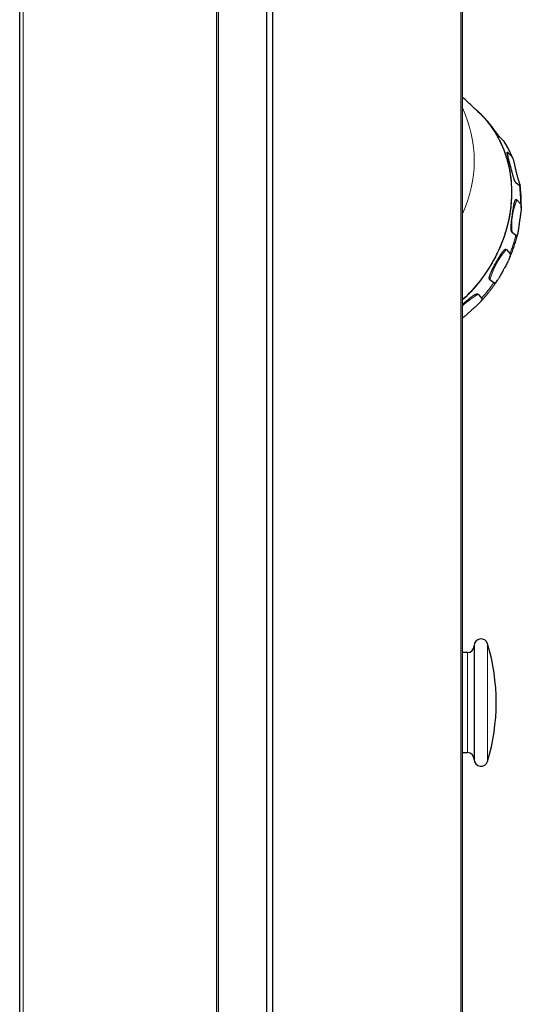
# Model space of a CAD drawing. Header units: millimetres. Extents: x 8 to 1010, y 12 to 2700.
# Tile 44 of 68: x 814 to 925, y 1585 to 1802. Entities that reach past the tile are written whole.
import ezdxf

# ---------------------------------------------------------------- set-up
doc = ezdxf.new("R2010")
doc.units = ezdxf.units.MM

msp = doc.modelspace()

# ---------------------------------------------------------------- linework, layer by layer
at = {"color": 7, "linetype": 'Continuous', "lineweight": 30}
for p, q in [((869.98, 1419.71), (869.98, 2589.08)), ((911.7, 1435.7), (911.7, 2573.1)), ((814.37, 1510.82), (814.37, 2497.98)), ((858.08, 1526.51), (858.08, 2482.28)), ((868.71, 1530.33), (868.71, 2478.47)), ((916.23, 1780.63), (915.58, 1781.27)), ((920.81, 1775.19), (920.06, 1775.91)), ((921.69, 1772.72), (922.52, 1771.85)), ((924.22, 1765.38), (923.44, 1766.07)), ((923.64, 1762.31), (924.43, 1761.45)), ((923.43, 1754.45), (922.62, 1755.12)), ((921.35, 1751.36), (922.1, 1750.51)), ((918.56, 1744.04), (917.71, 1744.71)), ((919.42, 1744.66), (919.47, 1744.74)), ((915.17, 1741.53), (915.9, 1740.71)), ((911.7, 1739.33), (911.8, 1739.42)), ((914.27, 1664.25), (914.27, 1639.25)), ((912.77, 1662.75), (911.7, 1662.75)), ((911.7, 1640.75), (912.77, 1640.75))]:
    msp.add_line(p, q, dxfattribs=at)
at = {"color": 8, "linetype": 'Continuous', "lineweight": 0}
for p, q in [((911.34, 1435.56), (911.34, 2573.23)), ((815.13, 2497.71), (815.13, 1511.09)), ((857.6, 2482.45), (857.6, 1526.34)), ((868.66, 2478.48), (868.66, 1530.31)), ((917.21, 1664.68), (917.21, 1638.82)), ((912.77, 1662.75), (912.77, 1640.75))]:
    msp.add_line(p, q, dxfattribs=at)
at = {"color": 7, "linetype": 'Continuous', "lineweight": 30, "flags": 128}
msp.add_lwpolyline([(914.91, 1781.92), (915.08, 1781.76), (915.57, 1781.28), (916.04, 1780.8), (916.5, 1780.3), (916.94, 1779.78), (917.37, 1779.25), (917.79, 1778.71), (918.18, 1778.16), (918.57, 1777.59), (918.93, 1777.01), (919.28, 1776.42), (919.61, 1775.82), (919.92, 1775.2), (920.22, 1774.58), (920.5, 1773.94), (920.76, 1773.3), (921.01, 1772.65), (921.23, 1771.98), (921.44, 1771.31), (921.63, 1770.64), (921.8, 1769.95), (921.95, 1769.26), (922.08, 1768.56), (922.2, 1767.85), (922.29, 1767.14), (922.37, 1766.43), (922.42, 1765.71), (922.46, 1764.99), (922.48, 1764.26), (922.48, 1763.53), (922.46, 1762.79), (922.42, 1762.06), (922.36, 1761.32), (922.29, 1760.59), (922.19, 1759.85), (922.08, 1759.11), (921.94, 1758.37), (921.79, 1757.64), (921.62, 1756.9), (921.43, 1756.17), (921.22, 1755.44), (921, 1754.71), (920.75, 1753.99), (920.49, 1753.27), (920.21, 1752.55), (919.91, 1751.84), (919.6, 1751.14), (919.27, 1750.44), (918.92, 1749.75), (918.55, 1749.06), (918.17, 1748.38), (917.77, 1747.71), (917.36, 1747.05), (916.93, 1746.4), (916.49, 1745.75), (916.03, 1745.12), (915.55, 1744.49), (915.06, 1743.88), (914.56, 1743.28), (914.04, 1742.69), (913.51, 1742.11), (912.97, 1741.54), (912.41, 1740.98), (911.85, 1740.44), (911.7, 1740.31)], dxfattribs=at)
at = {"color": 8, "linetype": 'Continuous', "lineweight": 0, "flags": 128}
msp.add_lwpolyline([(923.44, 1766.07), (923.24, 1766.42), (923.13, 1766.63)], dxfattribs=at)
at = {"color": 8, "linetype": 'Continuous', "lineweight": 0}
for centre, radius, start, end in [((886.67, 1770.87), 27.61, 335.0413, 24.9587), ((900.91, 1762.89), 23.39, 22.5176, 31.7033), ((935.46, 1772.58), 13.77, 179.4287, 183.6528), ((897.25, 1762), 27.18, 358.8436, 7.1541), ((937.35, 1756.69), 14.82, 157.7005, 186.0891), ((892.69, 1762.62), 31.81, 337.6234, 345.1068), ((933.85, 1740.19), 16.76, 138.2085, 164.3401), ((890.33, 1763.81), 34.46, 317.906, 324.9995), ((923.36, 1726.62), 17.01, 118.8003, 133.2839)]:
    msp.add_arc(centre, radius, start, end, dxfattribs=at)
at = {"color": 7, "linetype": 'Continuous', "lineweight": 30}
for centre, radius, start, end in [((915.77, 1664.25), 1.5, 16.6997, 180), ((912.77, 1664.25), 1.5, 270, 0), ((874.11, 1651.75), 45, 343.3003, 16.6997), ((912.77, 1639.25), 1.5, 0, 90), ((915.77, 1639.25), 1.5, 180, 343.3003)]:
    msp.add_arc(centre, radius, start, end, dxfattribs=at)
for points, knots in [([(915.01, 1781.82), (914.79, 1782.02), (914.18, 1782.59), (913.16, 1783.52), (912.27, 1784.33), (911.79, 1784.76), (911.7, 1784.84)], [0, 0, 0, 0, 0.200602, 0.562172, 0.923733, 1, 1, 1, 1]), ([(915.01, 1781.82), (915.03, 1781.8), (915.23, 1781.62), (915.6, 1781.26), (916.11, 1780.73), (916.61, 1780.18), (917.09, 1779.61), (917.55, 1779.03), (918.06, 1778.34), (918.61, 1777.54), (919.11, 1776.72), (919.53, 1775.97), (919.87, 1775.33), (920.19, 1774.66), (920.49, 1773.98), (920.77, 1773.28), (921.04, 1772.57), (921.28, 1771.84), (921.5, 1771.11), (921.73, 1770.25), (921.95, 1769.27), (922.13, 1768.28), (922.26, 1767.41), (922.35, 1766.65), (922.41, 1765.88), (922.46, 1765.1), (922.48, 1764.31), (922.48, 1763.52), (922.46, 1762.72), (922.41, 1761.92), (922.33, 1760.99), (922.21, 1759.94), (922.04, 1758.9), (921.87, 1757.99), (921.7, 1757.21), (921.5, 1756.43), (921.28, 1755.64), (921.04, 1754.85), (920.78, 1754.06), (920.49, 1753.27), (920.19, 1752.49), (919.81, 1751.6), (919.35, 1750.6), (918.86, 1749.63), (918.4, 1748.79), (917.99, 1748.07), (917.55, 1747.36), (917.1, 1746.65), (916.62, 1745.95), (916.12, 1745.25), (915.61, 1744.57), (915.08, 1743.9), (914.44, 1743.14), (913.7, 1742.31), (912.94, 1741.51), (912.27, 1740.84), (911.88, 1740.48), (911.7, 1740.31)], [0, 0, 0, 0, 0.001696, 0.01882, 0.035948, 0.053072, 0.070322, 0.087576, 0.104826, 0.129792, 0.154759, 0.171518, 0.188281, 0.205041, 0.222165, 0.239292, 0.256416, 0.273667, 0.29092, 0.30817, 0.333137, 0.358103, 0.374863, 0.391626, 0.408385, 0.425509, 0.442637, 0.459761, 0.477011, 0.494265, 0.511515, 0.536481, 0.561448, 0.578207, 0.59497, 0.61173, 0.628854, 0.645981, 0.663105, 0.680355, 0.697609, 0.714859, 0.739826, 0.764792, 0.781552, 0.798314, 0.815074, 0.832198, 0.849326, 0.86645, 0.8837, 0.900954, 0.918204, 0.94317, 0.968137, 0.984896, 1, 1, 1, 1]), ([(917.48, 1779.25), (917.38, 1779.37), (917.19, 1779.58), (916.93, 1779.89), (916.67, 1780.17), (916.43, 1780.42), (916.29, 1780.56), (916.23, 1780.63)], [0, 0, 0, 0, 0.221555, 0.422486, 0.623389, 0.828078, 1, 1, 1, 1]), ([(920.06, 1775.91), (920.05, 1775.92), (920.02, 1775.94), (919.97, 1776.01), (919.88, 1776.11), (919.78, 1776.23), (919.66, 1776.39), (919.52, 1776.57), (919.36, 1776.79), (919.18, 1777.03), (918.99, 1777.3), (918.77, 1777.59), (918.53, 1777.92), (918.26, 1778.27), (918, 1778.61), (917.74, 1778.94), (917.56, 1779.15), (917.48, 1779.25)], [0, 0, 0, 0, 0.018517, 0.054179, 0.089862, 0.134101, 0.178406, 0.231616, 0.284893, 0.355204, 0.425783, 0.496273, 0.596675, 0.697373, 0.798338, 0.899342, 1, 1, 1, 1]), ([(920.88, 1775.11), (920.88, 1775.11), (920.88, 1775.12), (920.85, 1775.15), (920.83, 1775.17), (920.81, 1775.19)], [0, 0, 0, 0, 0.248036, 0.621473, 1, 1, 1, 1]), ([(922.72, 1771.52), (922.69, 1771.59), (922.6, 1771.82), (922.42, 1772.21), (922.2, 1772.69), (921.97, 1773.17), (921.73, 1773.64), (921.48, 1774.1), (921.22, 1774.56), (921.02, 1774.89), (920.91, 1775.07), (920.88, 1775.11)], [0, 0, 0, 0, 0.053347, 0.184663, 0.315919, 0.447117, 0.578258, 0.709343, 0.840376, 0.971357, 1, 1, 1, 1]), ([(922.15, 1770.11), (922.11, 1770.28), (922.02, 1770.61), (921.89, 1771.08), (921.79, 1771.47), (921.71, 1771.77), (921.65, 1772), (921.6, 1772.21), (921.56, 1772.39), (921.54, 1772.53), (921.52, 1772.64), (921.52, 1772.71), (921.53, 1772.77), (921.54, 1772.8), (921.56, 1772.8), (921.59, 1772.8), (921.62, 1772.78), (921.66, 1772.75), (921.69, 1772.72), (921.69, 1772.72)], [0, 0, 0, 0, 0.124537, 0.249184, 0.373626, 0.442959, 0.512461, 0.581837, 0.650997, 0.70055, 0.75018, 0.799614, 0.83412, 0.868714, 0.903141, 0.918615, 0.953883, 0.989134, 1, 1, 1, 1]), ([(922.52, 1771.85), (922.54, 1771.83), (922.59, 1771.77), (922.66, 1771.64), (922.74, 1771.48), (922.81, 1771.27), (922.89, 1771.03), (922.96, 1770.76), (923.03, 1770.47), (923.1, 1770.18), (923.17, 1769.84), (923.25, 1769.45), (923.34, 1769.03), (923.44, 1768.61), (923.54, 1768.2), (923.6, 1767.94), (923.64, 1767.81)], [0, 0, 0, 0, 0.041453, 0.086266, 0.132356, 0.190072, 0.249273, 0.312774, 0.377141, 0.44353, 0.510384, 0.6072, 0.704749, 0.804109, 0.90394, 1, 1, 1, 1]), ([(923.44, 1766.07), (923.44, 1766.08), (923.41, 1766.1), (923.37, 1766.16), (923.3, 1766.27), (923.22, 1766.41), (923.15, 1766.59), (923.07, 1766.79), (922.99, 1767.01), (922.91, 1767.27), (922.82, 1767.56), (922.74, 1767.85), (922.66, 1768.17), (922.57, 1768.52), (922.47, 1768.89), (922.37, 1769.28), (922.26, 1769.69), (922.19, 1769.97), (922.15, 1770.11)], [0, 0, 0, 0, 0.012222, 0.047545, 0.082887, 0.130677, 0.178557, 0.225895, 0.273277, 0.338252, 0.403529, 0.468997, 0.534232, 0.620142, 0.706159, 0.792126, 0.89606, 1, 1, 1, 1]), ([(923.64, 1767.81), (923.67, 1767.68), (923.74, 1767.44), (923.84, 1767.09), (923.94, 1766.75), (924.04, 1766.45), (924.12, 1766.21), (924.18, 1766.01), (924.25, 1765.82), (924.29, 1765.68), (924.32, 1765.57), (924.34, 1765.49), (924.36, 1765.43), (924.37, 1765.37), (924.36, 1765.33), (924.33, 1765.31), (924.29, 1765.33), (924.25, 1765.36), (924.23, 1765.38), (924.22, 1765.38)], [0, 0, 0, 0, 0.093561, 0.187456, 0.282492, 0.377987, 0.444431, 0.511132, 0.578853, 0.647068, 0.685664, 0.724429, 0.763851, 0.803573, 0.856018, 0.909805, 0.950967, 0.993219, 1, 1, 1, 1]), ([(924.6, 1760.46), (924.6, 1760.48), (924.61, 1760.69), (924.62, 1761.08), (924.63, 1761.64), (924.62, 1762.2), (924.6, 1762.75), (924.57, 1763.31), (924.54, 1763.86), (924.48, 1764.41), (924.43, 1764.93), (924.38, 1765.26), (924.36, 1765.42)], [0, 0, 0, 0, 0.012935, 0.124609, 0.236246, 0.347843, 0.459401, 0.570916, 0.682388, 0.793815, 0.905196, 1, 1, 1, 1]), ([(922.72, 1759.34), (922.75, 1759.52), (922.8, 1759.88), (922.88, 1760.4), (922.95, 1760.84), (923.01, 1761.18), (923.06, 1761.43), (923.12, 1761.67), (923.18, 1761.88), (923.23, 1762.04), (923.28, 1762.17), (923.34, 1762.27), (923.4, 1762.35), (923.47, 1762.39), (923.53, 1762.39), (923.58, 1762.37), (923.62, 1762.33), (923.64, 1762.31)], [0, 0, 0, 0, 0.125556, 0.251224, 0.37668, 0.445645, 0.51478, 0.583789, 0.652582, 0.701688, 0.750871, 0.799861, 0.847314, 0.894687, 0.929482, 0.964253, 1, 1, 1, 1]), ([(924.43, 1761.45), (924.43, 1761.45), (924.46, 1761.42), (924.5, 1761.35), (924.54, 1761.23), (924.58, 1761.08), (924.6, 1760.88), (924.61, 1760.64), (924.6, 1760.41), (924.59, 1760.18), (924.56, 1759.94), (924.53, 1759.69), (924.5, 1759.45), (924.46, 1759.13), (924.41, 1758.77), (924.35, 1758.37), (924.29, 1758.02), (924.24, 1757.66), (924.2, 1757.42), (924.19, 1757.31)], [0, 0, 0, 0, 0.005902, 0.047625, 0.090543, 0.13081, 0.189613, 0.249998, 0.302597, 0.355223, 0.409453, 0.463698, 0.516323, 0.568954, 0.675273, 0.755954, 0.836642, 0.91832, 1, 1, 1, 1]), ([(922.62, 1755.12), (922.61, 1755.12), (922.59, 1755.14), (922.55, 1755.2), (922.5, 1755.3), (922.45, 1755.44), (922.42, 1755.62), (922.4, 1755.81), (922.39, 1756.04), (922.39, 1756.31), (922.41, 1756.62), (922.43, 1756.93), (922.46, 1757.27), (922.5, 1757.64), (922.55, 1758.05), (922.6, 1758.46), (922.66, 1758.89), (922.7, 1759.19), (922.72, 1759.34)], [0, 0, 0, 0, 0.008487, 0.043676, 0.078882, 0.125916, 0.173037, 0.219628, 0.266262, 0.332843, 0.399764, 0.466902, 0.533782, 0.62176, 0.709852, 0.79789, 0.898942, 1, 1, 1, 1]), ([(924.19, 1757.31), (924.17, 1757.16), (924.13, 1756.88), (924.07, 1756.48), (924.03, 1756.12), (923.98, 1755.78), (923.94, 1755.46), (923.89, 1755.2), (923.86, 1755), (923.83, 1754.86), (923.79, 1754.72), (923.75, 1754.6), (923.71, 1754.51), (923.66, 1754.45), (923.62, 1754.41), (923.57, 1754.39), (923.51, 1754.4), (923.46, 1754.43), (923.43, 1754.45)], [0, 0, 0, 0, 0.09999, 0.20039, 0.286887, 0.373371, 0.461714, 0.550017, 0.598147, 0.646268, 0.695459, 0.744631, 0.805449, 0.836634, 0.867811, 0.908472, 0.94999, 1, 1, 1, 1]), ([(921.88, 1749.15), (921.92, 1749.24), (922.04, 1749.5), (922.23, 1749.95), (922.45, 1750.49), (922.66, 1751.03), (922.86, 1751.58), (923.05, 1752.13), (923.23, 1752.68), (923.4, 1753.24), (923.56, 1753.79), (923.7, 1754.33), (923.78, 1754.68), (923.82, 1754.84)], [0, 0, 0, 0, 0.047197, 0.143702, 0.240198, 0.336685, 0.433161, 0.529626, 0.626079, 0.722519, 0.818945, 0.915355, 1, 1, 1, 1]), ([(919.08, 1748.56), (919.14, 1748.66), (919.26, 1748.88), (919.45, 1749.22), (919.66, 1749.57), (919.88, 1749.95), (920.1, 1750.3), (920.3, 1750.6), (920.48, 1750.85), (920.63, 1751.04), (920.76, 1751.18), (920.88, 1751.28), (920.97, 1751.35), (921.05, 1751.4), (921.14, 1751.43), (921.22, 1751.44), (921.29, 1751.42), (921.33, 1751.38), (921.35, 1751.36), (921.35, 1751.36)], [0, 0, 0, 0, 0.080051, 0.1601, 0.25746, 0.355054, 0.452474, 0.549596, 0.613636, 0.677761, 0.741634, 0.779501, 0.817438, 0.855227, 0.891179, 0.927099, 0.963232, 0.999349, 1, 1, 1, 1]), ([(922.1, 1750.51), (922.12, 1750.49), (922.15, 1750.45), (922.18, 1750.37), (922.2, 1750.25), (922.19, 1750.12), (922.17, 1749.99), (922.14, 1749.83), (922.07, 1749.62), (921.97, 1749.36), (921.87, 1749.12), (921.76, 1748.89), (921.62, 1748.61), (921.43, 1748.25), (921.2, 1747.81), (920.99, 1747.42), (920.8, 1747.09), (920.7, 1746.9), (920.65, 1746.81)], [0, 0, 0, 0, 0.0319391, 0.064426, 0.110644, 0.1580984, 0.1912492, 0.224663, 0.292991, 0.3594956, 0.4267469, 0.4795023, 0.5322651, 0.6390313, 0.7488025, 0.8592898, 0.9262831, 1, 1, 1, 1]), ([(917.71, 1744.71), (917.69, 1744.73), (917.66, 1744.76), (917.62, 1744.83), (917.6, 1744.93), (917.59, 1745.07), (917.6, 1745.24), (917.64, 1745.43), (917.71, 1745.67), (917.81, 1745.95), (917.93, 1746.26), (918.08, 1746.6), (918.26, 1746.97), (918.45, 1747.37), (918.66, 1747.77), (918.87, 1748.17), (919.01, 1748.43), (919.08, 1748.56)], [0, 0, 0, 0, 0.02328, 0.05918, 0.095105, 0.140576, 0.186118, 0.239608, 0.293161, 0.367368, 0.441867, 0.516273, 0.612736, 0.709451, 0.806381, 0.903336, 1, 1, 1, 1]), ([(920.65, 1746.81), (920.58, 1746.68), (920.44, 1746.42), (920.23, 1746.04), (920.02, 1745.67), (919.84, 1745.34), (919.68, 1745.07), (919.54, 1744.85), (919.4, 1744.63), (919.29, 1744.46), (919.19, 1744.34), (919.11, 1744.24), (919.02, 1744.16), (918.93, 1744.08), (918.83, 1744.02), (918.73, 1743.99), (918.64, 1744), (918.59, 1744.02), (918.56, 1744.04), (918.56, 1744.04)], [0, 0, 0, 0, 0.096987, 0.194348, 0.292996, 0.39217, 0.457045, 0.522171, 0.588295, 0.654902, 0.692782, 0.730829, 0.769524, 0.808515, 0.860336, 0.913488, 0.954694, 0.997007, 1, 1, 1, 1]), ([(915.37, 1739.59), (915.39, 1739.61), (915.55, 1739.77), (915.84, 1740.07), (916.24, 1740.51), (916.63, 1740.96), (917.02, 1741.41), (917.39, 1741.87), (917.76, 1742.34), (918.12, 1742.81), (918.48, 1743.28), (918.82, 1743.77), (919.13, 1744.22), (919.32, 1744.51), (919.4, 1744.63)], [0, 0, 0, 0, 0.01199, 0.103848, 0.195708, 0.287569, 0.37943, 0.471291, 0.563152, 0.655013, 0.746873, 0.838732, 0.930589, 1, 1, 1, 1]), ([(911.8, 1739.42), (911.94, 1739.54), (912.22, 1739.79), (912.64, 1740.15), (913.01, 1740.45), (913.32, 1740.7), (913.57, 1740.9), (913.83, 1741.08), (914.06, 1741.24), (914.27, 1741.36), (914.44, 1741.46), (914.62, 1741.54), (914.78, 1741.59), (914.91, 1741.61), (915.02, 1741.61), (915.1, 1741.58), (915.15, 1741.55), (915.17, 1741.53)], [0, 0, 0, 0, 0.119699, 0.239496, 0.359118, 0.430321, 0.501697, 0.572944, 0.643969, 0.694259, 0.744627, 0.794798, 0.842997, 0.891114, 0.925796, 0.960453, 1, 1, 1, 1]), ([(915.9, 1740.71), (915.92, 1740.69), (915.95, 1740.65), (915.97, 1740.56), (915.97, 1740.47), (915.94, 1740.38), (915.91, 1740.29), (915.86, 1740.2), (915.79, 1740.08), (915.68, 1739.93), (915.52, 1739.75), (915.36, 1739.57), (915.16, 1739.37), (914.91, 1739.13), (914.61, 1738.85), (914.3, 1738.57), (913.95, 1738.25), (913.7, 1738.03), (913.55, 1737.9)], [0, 0, 0, 0, 0.031784, 0.075227, 0.119891, 0.15223, 0.184885, 0.218378, 0.252096, 0.317011, 0.382828, 0.440073, 0.497617, 0.590526, 0.684121, 0.779401, 0.875114, 1, 1, 1, 1]), ([(913.55, 1737.9), (913.45, 1737.81), (913.25, 1737.63), (912.95, 1737.36), (912.64, 1737.09), (912.35, 1736.85), (912.1, 1736.63), (911.89, 1736.45), (911.75, 1736.35), (911.7, 1736.31)], [0, 0, 0, 0, 0.163227, 0.326979, 0.492502, 0.658725, 0.784428, 0.910615, 1, 1, 1, 1])]:
    msp.add_open_spline(points, degree=3, knots=knots, dxfattribs=at)

doc.saveas('drawing.dxf')
